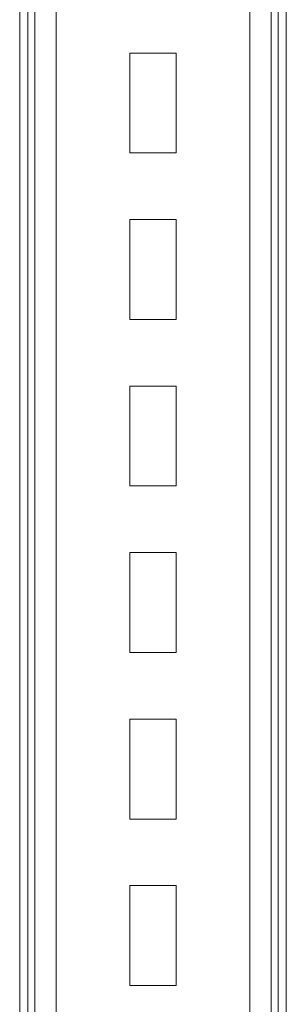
# Model space of a CAD drawing. Header units: millimetres. Extents: x -480 to 1549, y -2911 to -293.
# Tile 72 of 106: x 791 to 871, y -1114 to -818. Entities that reach past the tile are written whole.
import ezdxf

# ---------------------------------------------------------------- set-up
doc = ezdxf.new("R2010")
doc.units = ezdxf.units.MM

msp = doc.modelspace()

# ---------------------------------------------------------------- linework, layer by layer
at = {"color": 7, "linetype": 'Continuous', "lineweight": 15}
for p, q in [((790.84, -468.1), (790.84, -1349.54)), ((870.84, -782.1), (870.84, -1224.1)), ((837.84, -828.1), (823.84, -828.1)), ((823.84, -828.1), (823.84, -858.1)), ((837.84, -858.1), (837.84, -828.1)), ((823.84, -858.1), (837.84, -858.1)), ((837.84, -878.1), (823.84, -878.1)), ((823.84, -878.1), (823.84, -908.1)), ((837.84, -908.1), (837.84, -878.1)), ((823.84, -908.1), (837.84, -908.1)), ((837.84, -928.1), (823.84, -928.1)), ((823.84, -928.1), (823.84, -958.1)), ((837.84, -958.1), (837.84, -928.1)), ((823.84, -958.1), (837.84, -958.1)), ((837.84, -978.1), (823.84, -978.1)), ((823.84, -978.1), (823.84, -1008.1)), ((837.84, -1008.1), (837.84, -978.1)), ((823.84, -1008.1), (837.84, -1008.1)), ((837.84, -1028.1), (823.84, -1028.1)), ((823.84, -1028.1), (823.84, -1058.1)), ((837.84, -1058.1), (837.84, -1028.1)), ((823.84, -1058.1), (837.84, -1058.1)), ((837.84, -1078.1), (823.84, -1078.1)), ((823.84, -1078.1), (823.84, -1108.1)), ((837.84, -1108.1), (837.84, -1078.1)), ((823.84, -1108.1), (837.84, -1108.1))]:
    msp.add_line(p, q, dxfattribs=at)
at = {"color": 8, "linetype": 'Continuous', "lineweight": 15}
for p, q in [((793.3, -468.1), (793.3, -1349.6)), ((795.35, -468.1), (795.35, -1325.6)), ((801.75, -578.1), (801.75, -1325.6)), ((859.93, -782.1), (859.93, -1224.1)), ((866.33, -782.1), (866.33, -1224.1)), ((868.38, -782.1), (868.38, -1224.1))]:
    msp.add_line(p, q, dxfattribs=at)

doc.saveas('drawing.dxf')
